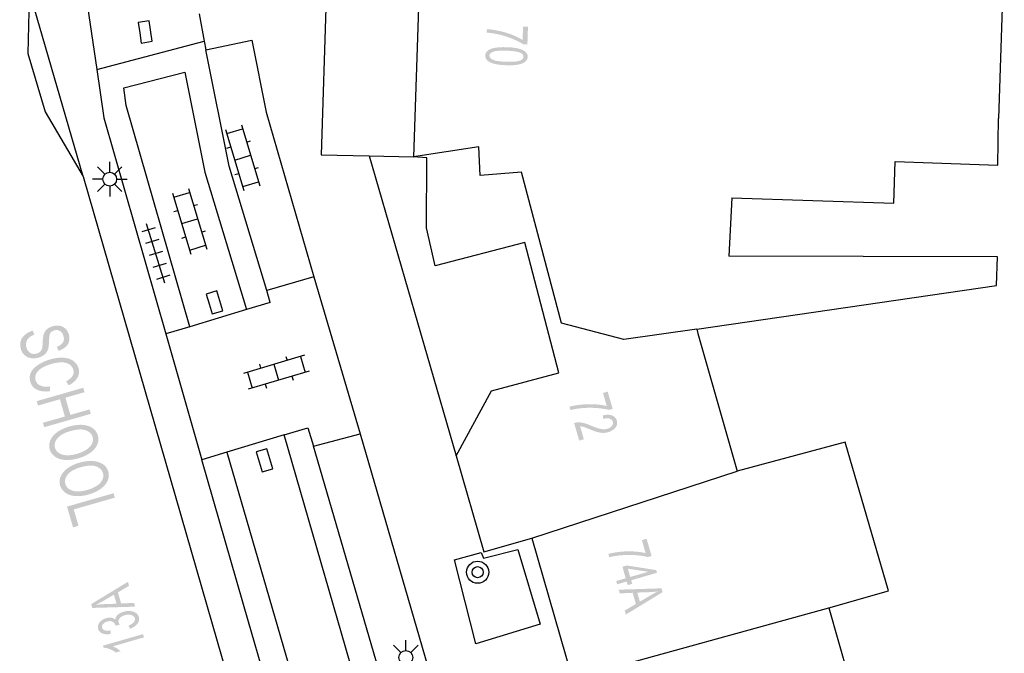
# Model space of a CAD drawing. Header units: metres. Extents: x 134521 to 134907, y 396000 to 396359.
# Tile 87 of 101: x 134845 to 134881, y 396242 to 396265. Entities that reach past the tile are written whole.
import ezdxf

# ---------------------------------------------------------------- set-up
doc = ezdxf.new("R2010")
doc.units = ezdxf.units.M
doc.header["$MEASUREMENT"] = 0

msp = doc.modelspace()

# ---------------------------------------------------------------- hatches: boundary and pattern name
at = {"linetype": 'Continuous', "lineweight": 0}
h = msp.add_hatch(color=251, dxfattribs=at)
edge = h.paths.add_edge_path()
edge.add_line((134863.449, 396264.864), (134863.626, 396264.859))
edge.add_line((134863.626, 396264.859), (134863.605, 396264.212))
edge.add_line((134863.605, 396264.212), (134863.461, 396264.217))
edge.add_spline(control_points=[(134863.461, 396264.217), (134863.312, 396264.317), (134863.063, 396264.419), (134862.813, 396264.521), (134862.548, 396264.581), (134862.361, 396264.624), (134862.138, 396264.642)], knot_values=[0, 0, 0, 0.333333, 0.333333, 0.666667, 0.666667, 1, 1, 1], degree=2, periodic=0)
edge.add_line((134862.138, 396264.642), (134862.142, 396264.768))
edge.add_spline(control_points=[(134862.142, 396264.768), (134862.319, 396264.76), (134862.568, 396264.708), (134862.817, 396264.655), (134863.047, 396264.565), (134863.276, 396264.474), (134863.433, 396264.375)], knot_values=[0, 0, 0, 0.333333, 0.333333, 0.666667, 0.666667, 1, 1, 1], degree=2, periodic=0)
edge.add_line((134863.433, 396264.375), (134863.449, 396264.864))
h = msp.add_hatch(color=251, dxfattribs=at)
edge = h.paths.add_edge_path()
edge.add_spline(control_points=[(134862.86, 396264.115), (134863.126, 396264.106), (134863.287, 396264.065), (134863.448, 396264.023), (134863.533, 396263.948), (134863.619, 396263.873), (134863.615, 396263.764), (134863.612, 396263.684), (134863.562, 396263.625), (134863.511, 396263.565), (134863.419, 396263.529), (134863.326, 396263.493), (134863.194, 396263.475), (134863.062, 396263.456), (134862.839, 396263.464), (134862.575, 396263.473), (134862.414, 396263.514), (134862.253, 396263.555), (134862.167, 396263.63), (134862.081, 396263.705), (134862.085, 396263.815), (134862.09, 396263.959), (134862.247, 396264.037), (134862.438, 396264.129), (134862.86, 396264.115)], knot_values=[0, 0, 0, 0.083333, 0.083333, 0.166667, 0.166667, 0.25, 0.25, 0.333333, 0.333333, 0.416667, 0.416667, 0.5, 0.5, 0.583333, 0.583333, 0.666667, 0.666667, 0.75, 0.75, 0.833333, 0.833333, 0.916667, 0.916667, 1, 1, 1], degree=2, periodic=0)
edge = h.paths.add_edge_path(flags=16)
edge.add_spline(control_points=[(134862.856, 396263.989), (134862.486, 396264.001), (134862.363, 396263.948), (134862.239, 396263.894), (134862.236, 396263.81), (134862.233, 396263.725), (134862.354, 396263.664), (134862.474, 396263.602), (134862.843, 396263.59), (134863.213, 396263.578), (134863.337, 396263.631), (134863.46, 396263.685), (134863.463, 396263.771), (134863.466, 396263.855), (134863.36, 396263.909), (134863.225, 396263.977), (134862.856, 396263.989)], knot_values=[0, 0, 0, 0.125, 0.125, 0.25, 0.25, 0.375, 0.375, 0.5, 0.5, 0.625, 0.625, 0.75, 0.75, 0.875, 0.875, 1, 1, 1], degree=2, periodic=0)
h = msp.add_hatch(color=251, dxfattribs=at)
edge = h.paths.add_edge_path()
edge.add_line((134845.737, 396253.87), (134845.798, 396253.725))
edge.add_spline(control_points=[(134845.798, 396253.725), (134845.675, 396253.678), (134845.605, 396253.616), (134845.535, 396253.553), (134845.509, 396253.457), (134845.482, 396253.361), (134845.512, 396253.258), (134845.538, 396253.167), (134845.596, 396253.108), (134845.654, 396253.049), (134845.73, 396253.034), (134845.805, 396253.019), (134845.884, 396253.042), (134845.963, 396253.064), (134846.012, 396253.114), (134846.062, 396253.163), (134846.081, 396253.251), (134846.093, 396253.307), (134846.101, 396253.489), (134846.109, 396253.672), (134846.139, 396253.752), (134846.178, 396253.856), (134846.259, 396253.925), (134846.341, 396253.995), (134846.457, 396254.028), (134846.584, 396254.064), (134846.71, 396254.045), (134846.835, 396254.025), (134846.921, 396253.942), (134847.007, 396253.859), (134847.042, 396253.737), (134847.081, 396253.603), (134847.05, 396253.484), (134847.019, 396253.364), (134846.918, 396253.276), (134846.816, 396253.187), (134846.67, 396253.14)], knot_values=[0, 0, 0, 0.055556, 0.055556, 0.111111, 0.111111, 0.166667, 0.166667, 0.222222, 0.222222, 0.277778, 0.277778, 0.333333, 0.333333, 0.388889, 0.388889, 0.444444, 0.444444, 0.5, 0.5, 0.555556, 0.555556, 0.611111, 0.611111, 0.666667, 0.666667, 0.722222, 0.722222, 0.777778, 0.777778, 0.833333, 0.833333, 0.888889, 0.888889, 0.944444, 0.944444, 1, 1, 1], degree=2, periodic=0)
edge.add_line((134846.67, 396253.14), (134846.609, 396253.288))
edge.add_spline(control_points=[(134846.609, 396253.288), (134846.766, 396253.346), (134846.827, 396253.441), (134846.888, 396253.535), (134846.848, 396253.674), (134846.806, 396253.819), (134846.713, 396253.864), (134846.62, 396253.909), (134846.516, 396253.879), (134846.425, 396253.853), (134846.38, 396253.789), (134846.334, 396253.726), (134846.329, 396253.514), (134846.323, 396253.302), (134846.298, 396253.217), (134846.261, 396253.092), (134846.171, 396253.013), (134846.082, 396252.933), (134845.946, 396252.894), (134845.812, 396252.855), (134845.678, 396252.876), (134845.543, 396252.897), (134845.448, 396252.981), (134845.352, 396253.065), (134845.315, 396253.194), (134845.268, 396253.357), (134845.303, 396253.486), (134845.338, 396253.616), (134845.454, 396253.717), (134845.569, 396253.818), (134845.737, 396253.87)], knot_values=[0, 0, 0, 0.066667, 0.066667, 0.133333, 0.133333, 0.2, 0.2, 0.266667, 0.266667, 0.333333, 0.333333, 0.4, 0.4, 0.466667, 0.466667, 0.533333, 0.533333, 0.6, 0.6, 0.666667, 0.666667, 0.733333, 0.733333, 0.8, 0.8, 0.866667, 0.866667, 0.933333, 0.933333, 1, 1, 1], degree=2, periodic=0)
h = msp.add_hatch(color=251, dxfattribs=at)
edge = h.paths.add_edge_path()
edge.add_line((134846.37, 396251.853), (134846.359, 396251.677))
edge.add_spline(control_points=[(134846.359, 396251.677), (134846.071, 396251.649), (134845.889, 396251.737), (134845.708, 396251.826), (134845.654, 396252.013), (134845.598, 396252.208), (134845.674, 396252.361), (134845.75, 396252.515), (134845.942, 396252.639), (134846.133, 396252.762), (134846.374, 396252.832), (134846.637, 396252.907), (134846.853, 396252.891), (134847.07, 396252.876), (134847.209, 396252.773), (134847.349, 396252.669), (134847.395, 396252.51), (134847.446, 396252.33), (134847.353, 396252.17), (134847.26, 396252.01), (134847.041, 396251.895)], knot_values=[0, 0, 0, 0.1, 0.1, 0.2, 0.2, 0.3, 0.3, 0.4, 0.4, 0.5, 0.5, 0.6, 0.6, 0.7, 0.7, 0.8, 0.8, 0.9, 0.9, 1, 1, 1], degree=2, periodic=0)
edge.add_line((134847.041, 396251.895), (134846.944, 396252.037))
edge.add_spline(control_points=[(134846.944, 396252.037), (134847.115, 396252.131), (134847.176, 396252.235), (134847.237, 396252.338), (134847.203, 396252.459), (134847.163, 396252.597), (134847.043, 396252.664), (134846.924, 396252.73), (134846.756, 396252.723), (134846.589, 396252.716), (134846.423, 396252.668), (134846.208, 396252.606), (134846.061, 396252.516), (134845.914, 396252.425), (134845.862, 396252.308), (134845.81, 396252.191), (134845.841, 396252.082), (134845.88, 396251.948), (134846.014, 396251.886), (134846.148, 396251.825), (134846.37, 396251.853)], knot_values=[0, 0, 0, 0.1, 0.1, 0.2, 0.2, 0.3, 0.3, 0.4, 0.4, 0.5, 0.5, 0.6, 0.6, 0.7, 0.7, 0.8, 0.8, 0.9, 0.9, 1, 1, 1], degree=2, periodic=0)
for points in [[(134846.154, 396250.38), (134846.108, 396250.54), (134846.9, 396250.767), (134846.721, 396251.39), (134845.929, 396251.162), (134845.883, 396251.322), (134847.565, 396251.805), (134847.611, 396251.645), (134846.92, 396251.447), (134847.099, 396250.824), (134847.79, 396251.023), (134847.836, 396250.863)], [(134847.194, 396246.759), (134846.978, 396247.51), (134848.66, 396247.993), (134848.706, 396247.834), (134847.222, 396247.408), (134847.392, 396246.817)]]:
    msp.add_hatch(color=251, dxfattribs=at).paths.add_polyline_path(points)
h = msp.add_hatch(color=251, dxfattribs=at)
edge = h.paths.add_edge_path()
edge.add_line((134866.336, 396251.616), (134866.506, 396251.665))
edge.add_line((134866.506, 396251.665), (134866.685, 396251.043))
edge.add_line((134866.685, 396251.043), (134866.548, 396251.004))
edge.add_spline(control_points=[(134866.548, 396251.004), (134866.375, 396251.053), (134866.106, 396251.073), (134865.837, 396251.093), (134865.566, 396251.068), (134865.375, 396251.052), (134865.157, 396250.999)], knot_values=[0, 0, 0, 0.333333, 0.333333, 0.666667, 0.666667, 1, 1, 1], degree=2, periodic=0)
edge.add_line((134865.157, 396250.999), (134865.122, 396251.121))
edge.add_spline(control_points=[(134865.122, 396251.121), (134865.293, 396251.168), (134865.546, 396251.195), (134865.799, 396251.222), (134866.046, 396251.207), (134866.292, 396251.191), (134866.471, 396251.146)], knot_values=[0, 0, 0, 0.333333, 0.333333, 0.666667, 0.666667, 1, 1, 1], degree=2, periodic=0)
edge.add_line((134866.471, 396251.146), (134866.336, 396251.616))
h = msp.add_hatch(color=251, dxfattribs=at)
edge = h.paths.add_edge_path()
edge.add_line((134865.645, 396249.946), (134865.475, 396249.897))
edge.add_line((134865.475, 396249.897), (134865.292, 396250.532))
edge.add_spline(control_points=[(134865.292, 396250.532), (134865.355, 396250.552), (134865.419, 396250.554), (134865.523, 396250.558), (134865.633, 396250.531), (134865.743, 396250.505), (134865.895, 396250.44), (134866.133, 396250.339), (134866.262, 396250.317), (134866.39, 396250.294), (134866.491, 396250.323), (134866.596, 396250.354), (134866.653, 396250.424), (134866.711, 396250.495), (134866.688, 396250.576), (134866.664, 396250.661), (134866.572, 396250.69), (134866.481, 396250.719), (134866.345, 396250.68)], knot_values=[0, 0, 0, 0.111111, 0.111111, 0.222222, 0.222222, 0.333333, 0.333333, 0.444444, 0.444444, 0.555556, 0.555556, 0.666667, 0.666667, 0.777778, 0.777778, 0.888889, 0.888889, 1, 1, 1], degree=2, periodic=0)
edge.add_line((134866.345, 396250.68), (134866.329, 396250.807))
edge.add_spline(control_points=[(134866.329, 396250.807), (134866.535, 396250.853), (134866.665, 396250.803), (134866.795, 396250.752), (134866.835, 396250.615), (134866.875, 396250.477), (134866.783, 396250.363), (134866.691, 396250.249), (134866.521, 396250.2), (134866.435, 396250.176), (134866.345, 396250.175), (134866.254, 396250.175), (134866.146, 396250.203), (134866.038, 396250.231), (134865.84, 396250.311), (134865.676, 396250.379), (134865.62, 396250.395), (134865.563, 396250.411), (134865.509, 396250.417)], knot_values=[0, 0, 0, 0.111111, 0.111111, 0.222222, 0.222222, 0.333333, 0.333333, 0.444444, 0.444444, 0.555556, 0.555556, 0.666667, 0.666667, 0.777778, 0.777778, 0.888889, 0.888889, 1, 1, 1], degree=2, periodic=0)
edge.add_line((134865.509, 396250.417), (134865.645, 396249.946))
h = msp.add_hatch(color=251, dxfattribs=at)
edge = h.paths.add_edge_path()
edge.add_spline(control_points=[(134847.035, 396250.399), (134847.454, 396250.519), (134847.737, 396250.426), (134848.02, 396250.333), (134848.093, 396250.079), (134848.14, 396249.913), (134848.068, 396249.747), (134847.995, 396249.582), (134847.816, 396249.455), (134847.637, 396249.327), (134847.385, 396249.255), (134847.129, 396249.181), (134846.906, 396249.197), (134846.683, 396249.213), (134846.54, 396249.318), (134846.398, 396249.424), (134846.353, 396249.58), (134846.304, 396249.75), (134846.38, 396249.917), (134846.457, 396250.083), (134846.635, 396250.209), (134846.814, 396250.335), (134847.035, 396250.399)], knot_values=[0, 0, 0, 0.090909, 0.090909, 0.181818, 0.181818, 0.272727, 0.272727, 0.363636, 0.363636, 0.454545, 0.454545, 0.545455, 0.545455, 0.636364, 0.636364, 0.727273, 0.727273, 0.818182, 0.818182, 0.909091, 0.909091, 1, 1, 1], degree=2, periodic=0)
edge = h.paths.add_edge_path(flags=16)
edge.add_spline(control_points=[(134847.079, 396250.234), (134846.776, 396250.146), (134846.634, 396249.979), (134846.493, 396249.812), (134846.544, 396249.636), (134846.595, 396249.457), (134846.805, 396249.391), (134847.015, 396249.326), (134847.339, 396249.419), (134847.545, 396249.478), (134847.684, 396249.572), (134847.822, 396249.665), (134847.879, 396249.785), (134847.936, 396249.905), (134847.902, 396250.024), (134847.853, 396250.192), (134847.656, 396250.268), (134847.459, 396250.343), (134847.079, 396250.234)], knot_values=[0, 0, 0, 0.111111, 0.111111, 0.222222, 0.222222, 0.333333, 0.333333, 0.444444, 0.444444, 0.555556, 0.555556, 0.666667, 0.666667, 0.777778, 0.777778, 0.888889, 0.888889, 1, 1, 1], degree=2, periodic=0)
h = msp.add_hatch(color=251, dxfattribs=at)
edge = h.paths.add_edge_path()
edge.add_spline(control_points=[(134847.41, 396249.093), (134847.829, 396249.213), (134848.112, 396249.12), (134848.395, 396249.028), (134848.468, 396248.773), (134848.516, 396248.607), (134848.443, 396248.442), (134848.37, 396248.276), (134848.191, 396248.149), (134848.012, 396248.022), (134847.76, 396247.949), (134847.504, 396247.876), (134847.281, 396247.891), (134847.058, 396247.907), (134846.915, 396248.013), (134846.773, 396248.118), (134846.728, 396248.275), (134846.679, 396248.444), (134846.755, 396248.611), (134846.832, 396248.777), (134847.01, 396248.903), (134847.189, 396249.029), (134847.41, 396249.093)], knot_values=[0, 0, 0, 0.090909, 0.090909, 0.181818, 0.181818, 0.272727, 0.272727, 0.363636, 0.363636, 0.454545, 0.454545, 0.545455, 0.545455, 0.636364, 0.636364, 0.727273, 0.727273, 0.818182, 0.818182, 0.909091, 0.909091, 1, 1, 1], degree=2, periodic=0)
edge = h.paths.add_edge_path(flags=16)
edge.add_spline(control_points=[(134847.454, 396248.928), (134847.151, 396248.841), (134847.009, 396248.674), (134846.868, 396248.507), (134846.919, 396248.33), (134846.97, 396248.151), (134847.18, 396248.086), (134847.39, 396248.02), (134847.714, 396248.113), (134847.92, 396248.172), (134848.059, 396248.266), (134848.197, 396248.36), (134848.254, 396248.479), (134848.311, 396248.599), (134848.277, 396248.718), (134848.228, 396248.887), (134848.031, 396248.962), (134847.834, 396249.037), (134847.454, 396248.928)], knot_values=[0, 0, 0, 0.111111, 0.111111, 0.222222, 0.222222, 0.333333, 0.333333, 0.444444, 0.444444, 0.555556, 0.555556, 0.666667, 0.666667, 0.777778, 0.777778, 0.888889, 0.888889, 1, 1, 1], degree=2, periodic=0)
h = msp.add_hatch(color=251, dxfattribs=at)
edge = h.paths.add_edge_path()
edge.add_line((134867.74, 396246.297), (134867.911, 396246.346))
edge.add_line((134867.911, 396246.346), (134868.091, 396245.724))
edge.add_line((134868.091, 396245.724), (134867.953, 396245.684))
edge.add_spline(control_points=[(134867.953, 396245.684), (134867.78, 396245.734), (134867.511, 396245.754), (134867.242, 396245.773), (134866.972, 396245.748), (134866.78, 396245.731), (134866.562, 396245.679)], knot_values=[0, 0, 0, 0.333333, 0.333333, 0.666667, 0.666667, 1, 1, 1], degree=2, periodic=0)
edge.add_line((134866.562, 396245.679), (134866.527, 396245.8))
edge.add_spline(control_points=[(134866.527, 396245.8), (134866.698, 396245.847), (134866.951, 396245.875), (134867.204, 396245.902), (134867.451, 396245.887), (134867.697, 396245.872), (134867.876, 396245.827)], knot_values=[0, 0, 0, 0.333333, 0.333333, 0.666667, 0.666667, 1, 1, 1], degree=2, periodic=0)
edge.add_line((134867.876, 396245.827), (134867.74, 396246.297))
h = msp.add_hatch(color=251, dxfattribs=at)
h.paths.add_polyline_path([(134867.228, 396244.671), (134867.191, 396244.8), (134866.846, 396244.701), (134866.812, 396244.818), (134867.156, 396244.918), (134867.036, 396245.335), (134867.198, 396245.382), (134868.259, 396245.214), (134868.286, 396245.118), (134867.353, 396244.847), (134867.391, 396244.718)])
h.paths.add_polyline_path([(134867.319, 396244.965), (134867.232, 396245.266), (134867.969, 396245.154)], flags=16)
h = msp.add_hatch(color=251, dxfattribs=at)
h.paths.add_polyline_path([(134847.889, 396243.847), (134847.849, 396243.984), (134849.178, 396244.792), (134849.219, 396244.647), (134848.815, 396244.41), (134848.931, 396244.007), (134849.398, 396244.028), (134849.437, 396243.893)])
edge = h.paths.add_edge_path(flags=16)
edge.add_line((134848.766, 396243.999), (134848.672, 396244.326))
edge.add_line((134848.672, 396244.326), (134848.301, 396244.11))
edge.add_spline(control_points=[(134848.301, 396244.11), (134848.131, 396244.012), (134848.022, 396243.956), (134848.165, 396243.977), (134848.312, 396243.984)], knot_values=[0, 0, 0, 0.5, 0.5, 1, 1, 1], degree=2, periodic=0)
edge.add_line((134848.312, 396243.984), (134848.766, 396243.999))
h = msp.add_hatch(color=251, dxfattribs=at)
h.paths.add_polyline_path([(134867.162, 396243.608), (134867.12, 396243.753), (134867.524, 396243.991), (134867.407, 396244.394), (134866.941, 396244.373), (134866.902, 396244.507), (134868.449, 396244.555), (134868.489, 396244.418)])
edge = h.paths.add_edge_path(flags=16)
edge.add_line((134867.573, 396244.402), (134867.667, 396244.075))
edge.add_line((134867.667, 396244.075), (134868.038, 396244.292))
edge.add_spline(control_points=[(134868.038, 396244.292), (134868.207, 396244.39), (134868.317, 396244.446), (134868.173, 396244.425), (134868.026, 396244.418)], knot_values=[0, 0, 0, 0.5, 0.5, 1, 1, 1], degree=2, periodic=0)
edge.add_line((134868.026, 396244.418), (134867.573, 396244.402))
h = msp.add_hatch(color=251, dxfattribs=at)
edge = h.paths.add_edge_path()
edge.add_line((134849.253, 396243.094), (134849.196, 396243.206))
edge.add_spline(control_points=[(134849.196, 396243.206), (134849.341, 396243.269), (134849.393, 396243.337), (134849.445, 396243.405), (134849.425, 396243.475), (134849.401, 396243.559), (134849.298, 396243.591), (134849.195, 396243.623), (134849.067, 396243.586), (134848.945, 396243.551), (134848.881, 396243.475), (134848.818, 396243.4), (134848.841, 396243.318), (134848.851, 396243.284), (134848.885, 396243.24)], knot_values=[0, 0, 0, 0.142857, 0.142857, 0.285714, 0.285714, 0.428571, 0.428571, 0.571429, 0.571429, 0.714286, 0.714286, 0.857143, 0.857143, 1, 1, 1], degree=2, periodic=0)
edge.add_line((134848.885, 396243.24), (134848.726, 396243.209))
edge.add_spline(control_points=[(134848.726, 396243.209), (134848.725, 396243.221), (134848.723, 396243.228), (134848.701, 396243.303), (134848.625, 396243.347), (134848.548, 396243.39), (134848.425, 396243.355), (134848.328, 396243.327), (134848.277, 396243.264), (134848.226, 396243.202), (134848.246, 396243.133), (134848.266, 396243.064), (134848.344, 396243.037), (134848.422, 396243.009), (134848.556, 396243.034)], knot_values=[0, 0, 0, 0.142857, 0.142857, 0.285714, 0.285714, 0.428571, 0.428571, 0.571429, 0.571429, 0.714286, 0.714286, 0.857143, 0.857143, 1, 1, 1], degree=2, periodic=0)
edge.add_line((134848.556, 396243.034), (134848.558, 396242.907))
edge.add_spline(control_points=[(134848.558, 396242.907), (134848.374, 396242.877), (134848.254, 396242.926), (134848.134, 396242.974), (134848.102, 396243.088), (134848.079, 396243.167), (134848.11, 396243.248), (134848.142, 396243.329), (134848.219, 396243.389), (134848.296, 396243.449), (134848.394, 396243.477), (134848.488, 396243.504), (134848.574, 396243.493), (134848.66, 396243.482), (134848.724, 396243.429), (134848.729, 396243.523), (134848.808, 396243.597), (134848.888, 396243.67), (134849.027, 396243.711), (134849.216, 396243.765), (134849.373, 396243.711), (134849.531, 396243.657), (134849.571, 396243.517), (134849.608, 396243.39), (134849.519, 396243.274), (134849.43, 396243.158), (134849.253, 396243.094)], knot_values=[0, 0, 0, 0.076923, 0.076923, 0.153846, 0.153846, 0.230769, 0.230769, 0.307692, 0.307692, 0.384615, 0.384615, 0.461538, 0.461538, 0.538462, 0.538462, 0.615385, 0.615385, 0.692308, 0.692308, 0.769231, 0.769231, 0.846154, 0.846154, 0.923077, 0.923077, 1, 1, 1], degree=2, periodic=0)
h = msp.add_hatch(color=251, dxfattribs=at)
edge = h.paths.add_edge_path()
edge.add_line((134849.723, 396242.901), (134849.757, 396242.783))
edge.add_line((134849.757, 396242.783), (134848.629, 396242.458))
edge.add_spline(control_points=[(134848.629, 396242.458), (134848.702, 396242.433), (134848.783, 396242.382), (134848.864, 396242.33), (134848.91, 396242.284)], knot_values=[0, 0, 0, 0.5, 0.5, 1, 1, 1], degree=2, periodic=0)
edge.add_line((134848.91, 396242.284), (134848.739, 396242.235))
edge.add_spline(control_points=[(134848.739, 396242.235), (134848.641, 396242.314), (134848.52, 396242.359), (134848.4, 396242.404), (134848.298, 396242.408)], knot_values=[0, 0, 0, 0.5, 0.5, 1, 1, 1], degree=2, periodic=0)
edge.add_line((134848.298, 396242.408), (134848.276, 396242.484))
edge.add_line((134848.276, 396242.484), (134849.723, 396242.901))

# ---------------------------------------------------------------- linework, layer by layer
at = {"color": 251}
for p, q in [((134856.424, 396268.564), (134856.151, 396260.219)), ((134859.762, 396268.476), (134859.49, 396260.15)), ((134880.83, 396267.92), (134880.617, 396261.541)), ((134847.592, 396266.437), (134848.05, 396263.315)), ((134845.62, 396266.14), (134845.56, 396263.89)), ((134847.56, 396259.44), (134845.62, 396266.14)), ((134851.753, 396265.321), (134851.933, 396264.328)), ((134848.05, 396263.315), (134851.933, 396264.328)), ((134851.933, 396264.328), (134851.989, 396264.019)), ((134851.989, 396264.019), (134853.647, 396264.368)), ((134853.647, 396264.368), (134854.169, 396261.765)), ((134845.56, 396263.89), (134846.19, 396261.78)), ((134852.83, 396259.82), (134851.989, 396264.019)), ((134848.05, 396263.315), (134848.308, 396261.562)), ((134849.032, 396262.643), (134851.232, 396263.217)), ((134851.232, 396263.217), (134851.956, 396259.601)), ((134849.115, 396262.013), (134849.032, 396262.643)), ((134851.408, 396254.013), (134849.115, 396262.013)), ((134846.19, 396261.78), (134847.56, 396259.44)), ((134854.169, 396261.765), (134855.89, 396255.817)), ((134848.308, 396261.562), (134850.547, 396253.754)), ((134853.278, 396261.309), (134853.943, 396259.107)), ((134880.598, 396259.855), (134880.617, 396261.541)), ((134852.703, 396261.135), (134853.368, 396258.933)), ((134852.747, 396260.992), (134853.321, 396261.165)), ((134852.748, 396260.47), (134852.891, 396260.513)), ((134853.466, 396260.686), (134853.609, 396260.73)), ((134861.854, 396260.511), (134859.49, 396260.15)), ((134861.903, 396259.475), (134861.854, 396260.511)), ((134853.036, 396260.034), (134853.61, 396260.208)), ((134856.151, 396260.219), (134857.89, 396260.183)), ((134857.89, 396260.183), (134859.49, 396260.15)), ((134857.89, 396260.183), (134861.03, 396249.35)), ((134859.97, 396260.12), (134859.49, 396260.15)), ((134848.343, 396259.523), (134848.078, 396259.788)), ((134848.52, 396259.596), (134848.52, 396259.971)), ((134848.697, 396259.523), (134848.962, 396259.788)), ((134854.189, 396255.319), (134852.83, 396259.82)), ((134859.956, 396257.581), (134859.97, 396260.12)), ((134876.842, 396258.478), (134876.892, 396259.979)), ((134876.892, 396259.979), (134880.598, 396259.855)), ((134847.56, 396259.44), (134856.05, 396229.97)), ((134851.956, 396259.601), (134853.457, 396254.629)), ((134853.037, 396259.512), (134853.18, 396259.556)), ((134853.755, 396259.729), (134853.898, 396259.772)), ((134863.393, 396259.603), (134861.903, 396259.475)), ((134864.838, 396254.135), (134863.393, 396259.603)), ((134848.27, 396259.346), (134847.895, 396259.346)), ((134848.343, 396259.169), (134848.078, 396258.904)), ((134848.52, 396259.096), (134848.52, 396258.721)), ((134848.962, 396258.904), (134848.697, 396259.169)), ((134848.77, 396259.346), (134849.145, 396259.346)), ((134853.325, 396259.077), (134853.899, 396259.25)), ((134850.787, 396258.839), (134851.452, 396256.637)), ((134850.831, 396258.696), (134851.405, 396258.869)), ((134851.362, 396259.013), (134852.027, 396256.811)), ((134851.55, 396258.39), (134851.693, 396258.434)), ((134870.99, 396258.674), (134870.879, 396256.562)), ((134870.99, 396258.674), (134876.842, 396258.478)), ((134850.832, 396258.174), (134850.975, 396258.217)), ((134850.515, 396255.583), (134849.851, 396257.733)), ((134851.12, 396257.738), (134851.694, 396257.912)), ((134850.156, 396257.592), (134849.679, 396257.444)), ((134851.839, 396257.433), (134851.982, 396257.476)), ((134860.28, 396256.21), (134859.956, 396257.581)), ((134850.289, 396257.162), (134849.811, 396257.014)), ((134851.121, 396257.216), (134851.264, 396257.26)), ((134851.409, 396256.781), (134851.983, 396256.954)), ((134863.51, 396257.06), (134860.28, 396256.21)), ((134864.74, 396252.34), (134863.51, 396257.06)), ((134850.422, 396256.732), (134849.944, 396256.584)), ((134850.555, 396256.302), (134850.077, 396256.154)), ((134880.583, 396256.536), (134870.879, 396256.562)), ((134880.549, 396255.506), (134880.583, 396256.536)), ((134850.687, 396255.872), (134850.21, 396255.724)), ((134855.89, 396255.817), (134854.189, 396255.319)), ((134855.89, 396255.817), (134857.563, 396250.135)), ((134854.319, 396254.888), (134854.189, 396255.319)), ((134869.719, 396253.929), (134880.549, 396255.506)), ((134854.319, 396254.888), (134853.457, 396254.629)), ((134853.457, 396254.629), (134851.408, 396254.013)), ((134867.085, 396253.546), (134864.838, 396254.135)), ((134851.408, 396254.013), (134850.547, 396253.754)), ((134850.547, 396253.754), (134851.851, 396249.206)), ((134869.719, 396253.929), (134867.085, 396253.546)), ((134869.719, 396253.929), (134869.765, 396253.769)), ((134869.765, 396253.769), (134871.18, 396248.793)), ((134855.551, 396252.98), (134853.346, 396252.327)), ((134854.886, 396252.939), (134854.928, 396252.796)), ((134855.408, 396252.938), (134855.578, 396252.362)), ((134853.49, 396252.37), (134853.66, 396251.794)), ((134855.722, 396252.405), (134853.517, 396251.752)), ((134853.927, 396252.656), (134853.969, 396252.512)), ((134854.449, 396252.654), (134854.619, 396252.078)), ((134862.31, 396251.7), (134864.74, 396252.34)), ((134855.099, 396252.22), (134855.141, 396252.076)), ((134854.14, 396251.936), (134854.182, 396251.793)), ((134861.03, 396249.35), (134862.31, 396251.7)), ((134854.818, 396250.102), (134855.679, 396250.362)), ((134855.679, 396250.362), (134855.881, 396249.692)), ((134854.818, 396250.102), (134852.744, 396249.476)), ((134861.379, 396227.456), (134854.818, 396250.102)), ((134855.881, 396249.692), (134857.563, 396250.135)), ((134857.563, 396250.135), (134863.154, 396230.965)), ((134875.081, 396249.836), (134871.18, 396248.793)), ((134876.642, 396244.464), (134875.081, 396249.836)), ((134852.744, 396249.476), (134851.851, 396249.206)), ((134852.744, 396249.476), (134859.943, 396224.744)), ((134861.485, 396230.49), (134855.881, 396249.692)), ((134853.53, 396243.35), (134851.851, 396249.206)), ((134861.03, 396249.35), (134862.03, 396245.87)), ((134863.76, 396246.37), (134871.18, 396248.793)), ((134862.03, 396245.87), (134863.76, 396246.37)), ((134863.76, 396246.37), (134865.227, 396241.298)), ((134862.025, 396245.643), (134863.265, 396245.964)), ((134863.265, 396245.964), (134864.061, 396243.265)), ((134860.967, 396245.582), (134861.94, 396245.856)), ((134861.748, 396242.55), (134860.967, 396245.582)), ((134861.94, 396245.856), (134862.025, 396245.643)), ((134874.49, 396243.845), (134876.642, 396244.464)), ((134865.227, 396241.298), (134874.49, 396243.845)), ((134874.49, 396243.845), (134876.004, 396238.586)), ((134859.43, 396223.22), (134853.53, 396243.35)), ((134864.061, 396243.265), (134861.748, 396242.55)), ((134859.037, 396242.234), (134858.772, 396242.499)), ((134859.214, 396242.307), (134859.214, 396242.682)), ((134859.391, 396242.234), (134859.656, 396242.499))]:
    msp.add_line(p, q, dxfattribs=at)
at = {"color": 251, "flags": 128}
for points in [[(134849.602, 396264.636), (134849.66, 396264.266), (134850.055, 396264.328), (134849.939, 396265.068), (134849.544, 396265.006), (134849.602, 396264.636)], [(134852.113, 396254.835), (134852.221, 396254.476), (134852.604, 396254.592), (134852.388, 396255.31), (134852.005, 396255.194), (134852.113, 396254.835)], [(134853.919, 396249.126), (134854.024, 396248.766), (134854.408, 396248.878), (134854.198, 396249.598), (134853.814, 396249.486), (134853.919, 396249.126)]]:
    msp.add_lwpolyline(points, dxfattribs=at)
at = {"color": 251}
for centre, radius in [((134848.52, 396259.346), 0.25), ((134861.808, 396245.139), 0.4), ((134861.808, 396245.139), 0.2), ((134859.214, 396242.057), 0.25)]:
    msp.add_circle(centre, radius, dxfattribs=at)

doc.saveas('drawing.dxf')
